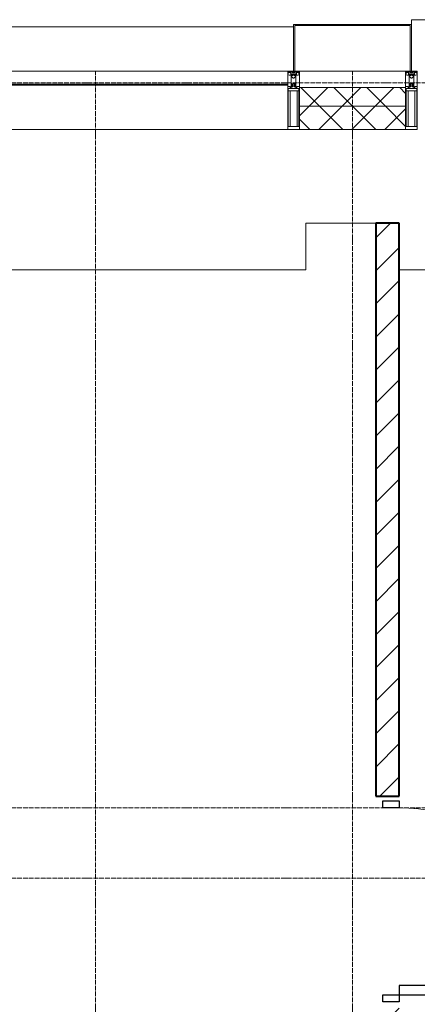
# Model space of a CAD drawing. Header units: millimetres. Extents: x 5617 to 110067, y 7718 to 195801.
# Tile 34 of 81: x 35438 to 37140, y 29160 to 33370. Entities that reach past the tile are written whole.
import ezdxf

# ---------------------------------------------------------------- set-up
doc = ezdxf.new("R2010")
doc.units = ezdxf.units.MM
doc.linetypes.add('ADSK_Линия сетки', pattern=[25, 20, -2.5, 0, -2.5])
doc.linetypes.add('Линия сетки', pattern=[25, 20, -2.5, 0, -2.5])
for name, color, linetype, lineweight in [('Двери', 7, 'Continuous', 18), ('Импосты витража', 7, 'Continuous', 18), ('Колонны', 7, 'Continuous', 18), ('Оси', 7, 'Continuous', 9), ('Панели витража', 7, 'Continuous', 18), ('Перекрытия', 7, 'Continuous', 18), ('Стены разрез', 7, 'Continuous', 40), ('Стены штриховка', 7, 'Continuous', 40), ('Элементы узлов', 7, 'Continuous', 18)]:
    doc.layers.add(name, color=color, linetype=linetype, lineweight=lineweight)
pattern_1 = [(45, (0, 0), (-70.71068, 70.71068), []), (135, (0, 0), (-70.71068, -70.71068), [])]

# ---------------------------------------------------------------- blocks, each defined once
blk = doc.blocks.new('A_DOR_Door - Вн_3_Одинарная_900x2100-3027411-МКСС_К4_L14_48_300_')
at = {"layer": 'Двери', "color": 253, "lineweight": 30, "true_color": 0xaaaaaa}
for p, q in [((-430, 20), (-400, 20)), ((-430, -50), (-430, 20)), ((-400, 20), (-400, -50)), ((400, -50), (400, 20)), ((400, 20), (430, 20)), ((430, 20), (430, -50)), ((-400, -50), (-430, -50)), ((-400, -50), (-400, -850)), ((-360, -50), (-400, -50)), ((-400, -50), (-400, -850)), ((-360, -850), (-360, -50)), ((430, -50), (400, -50)), ((-400, -850), (-360, -850))]:
    blk.add_line(p, q, dxfattribs=at)
at = {"layer": 'Двери', "color": 254, "lineweight": 9, "true_color": 0xd4d4d4}
blk.add_arc((-400, -50), 800, 270, 0, dxfattribs=at)
blk = doc.blocks.new('135_SLK_K4_AR_rvt-1-МКСС_К4_L14_48_300_')
at = {"layer": 'Стены разрез', "lineweight": 9, "true_color": 0xaaaaaa}
h = blk.add_hatch(dxfattribs=at)
h.set_pattern_fill('FP_3', color=253, style=0, pattern_type=2)
h.set_pattern_definition([(45, (0, 0), (-70.71068, 70.71068), [])])
h.paths.add_polyline_path([(104550, 28300), (104550, 29150), (104450, 29150), (104450, 28300), (104513.6, 28300)])
h.paths.add_polyline_path([(104450, 30050), (104550, 30050), (104550, 32500), (104450, 32500)])
at = {"layer": 'Перекрытия', "color": 253, "true_color": 0xaaaaaa}
for p, q in [((104450, 32500), (104150, 32500)), ((104150, 32500), (104150, 32300)), ((104150, 32300), (100950, 32300)), ((107750, 32300), (104550, 32300))]:
    blk.add_line(p, q, dxfattribs=at)
at = {"layer": 'Стены разрез', "color": 253, "true_color": 0xaaaaaa}
for p, q in [((104550, 32500), (104450, 32500)), ((104450, 32500), (104450, 30050)), ((104550, 30050), (104550, 32500)), ((104450, 30050), (104550, 30050))]:
    blk.add_line(p, q, dxfattribs=at)
at = {"layer": 'Двери', "color": 253, "lineweight": 18, "true_color": 0xaaaaaa, "rotation": 90}
blk.add_blockref('A_DOR_Door - Вн_3_Одинарная_900x2100-3027411-МКСС_К4_L14_48_300_', (104500, 29600), dxfattribs=at)
blk = doc.blocks.new('System Panel - A_PAN_Glass-7516243-МКСС_К4_L14_48_300_')
at = {"layer": 'Панели витража', "color": 253, "lineweight": 5, "true_color": 0xaaaaaa}
for p, q in [((656.25, 0), (-656.25, 0)), ((-656.25, 0), (-656.25, -55)), ((656.25, -55), (656.25, 0)), ((-656.25, -55), (656.25, -55))]:
    blk.add_line(p, q, dxfattribs=at)
blk = doc.blocks.new('Rectangular Mullion - 50Wx250H-2623690-МКСС_К4_L14_48_300_')
at = {"layer": 'Элементы узлов', "color": 253, "lineweight": 5, "true_color": 0xaaaaaa}
for p, q in [((-25, 65.2), (-25, 250)), ((-25, 250), (0, 250)), ((-23, 237.3), (0, 237.3)), ((-23, 237.3), (-23, 73.6)), ((-14.9, 84), (-14.9, 237.3)), ((25, 250), (0, 250)), ((23, 237.3), (0, 237.3)), ((14.9, 84), (14.9, 237.3)), ((23, 237.3), (23, 73.6)), ((25, 65.2), (25, 250)), ((-14, 65.2), (-25, 65.2)), ((0, 84), (-23, 84)), ((-0.5, 73.6), (-23, 73.6)), ((-14, 71.3), (-14, 65.2)), ((-10, 71.3), (-14, 71.3)), ((-10, 53), (-10, 71.3)), ((-8.7, 53), (-10, 53)), ((-10, 53), (-10, 17)), ((-8.7, 53), (-7, 54.7)), ((-7, 65.2), (-5.9, 67.3)), ((-7, 65.2), (-7, 54.7)), ((-4.1, 67.3), (-5.9, 67.3)), ((-4.1, 67.3), (-2.9, 65.1)), ((-2.9, 65.1), (-2.9, 54.6)), ((-1.3, 53), (-2.9, 54.6)), ((0, 53), (-1.3, 53)), ((0, 84), (23, 84)), ((0, 53), (1.3, 53)), ((0.5, 73.6), (23, 73.6)), ((1.3, 53), (2.9, 54.6)), ((4.1, 67.3), (2.9, 65.1)), ((2.9, 65.1), (2.9, 54.6)), ((4.1, 67.3), (5.9, 67.3)), ((7, 65.2), (5.9, 67.3)), ((7, 65.2), (7, 54.7)), ((8.7, 53), (7, 54.7)), ((8.7, 53), (10, 53)), ((10, 71.3), (14, 71.3)), ((10, 53), (10, 71.3)), ((10, 53), (10, 17)), ((14, 71.3), (14, 65.2)), ((14, 65.2), (25, 65.2)), ((-23.8, 14.6), (-25, 14.2)), ((-25, 0), (-25, 14.2)), ((-22.3, 17), (-23.8, 17)), ((-23.8, 17), (-23.8, 14.6)), ((-22.5, 10.6), (-23.8, 14.6)), ((-22.5, 10.6), (-23.7, 9.9)), ((-23.7, 1.3), (-23.7, 9.9)), ((-23.7, 1.3), (-11.8, 1.3)), ((-23.2, 10.2), (-22.5, 8)), ((-22.5, 8), (-22.5, 4.5)), ((-21.3, 4.5), (-22.5, 4.5)), ((-22.3, 17), (-22.3, 16)), ((-22.3, 16), (-21.3, 16)), ((-19, 17.6), (-21.3, 16)), ((-21.3, 4.5), (-21.3, 6.5)), ((-21.3, 6.5), (-14.2, 6.5)), ((-18.4, 16.6), (-19, 17.6)), ((-7.4, 16.6), (-18.4, 16.6)), ((-14.2, 6.5), (-14.2, 4.5)), ((-13.2, 4.5), (-14.2, 4.5)), ((-13.2, 4.5), (-12.2, 7.2)), ((-12.7, 7.6), (-11.3, 11.4)), ((-12.7, 7.6), (-11.8, 6.9)), ((-12.2, 9), (-12.2, 14.8)), ((-12.2, 14.8), (0, 14.8)), ((-11.8, 1.3), (-11.8, 6.9)), ((-10.5, 11.2), (-11.3, 11.4)), ((-10.5, 1.5), (-10.5, 11.2)), ((-4.8, 1.5), (-10.5, 1.5)), ((-10, 17), (-7.5, 17)), ((-8.5, 23), (-1.5, 30)), ((-8.5, 18.5), (-8.5, 23)), ((-7.5, 18.5), (-8.5, 18.5)), ((-7.5, 17), (-7.5, 18.5)), ((-7.4, 18), (-7.4, 16.6)), ((-2.6, 18), (-7.4, 18)), ((0, 8), (-4.8, 8)), ((-4.8, 1.5), (-4.8, 8)), ((-2.6, 18), (-2.6, 16.8)), ((-2.6, 16.8), (0, 16.8)), ((-1.5, 30), (0, 30)), ((1.5, 30), (0, 30)), ((2.6, 16.8), (0, 16.8)), ((0, 14.8), (0, 16.8)), ((0, 14.8), (0, 16.8)), ((12.2, 14.8), (0, 14.8)), ((0, 0), (0, 8)), ((0, 8), (4.8, 8)), ((0, 0), (0, 8)), ((8.5, 23), (1.5, 30)), ((2.6, 18), (2.6, 16.8)), ((2.6, 18), (7.4, 18)), ((4.8, 1.5), (4.8, 8)), ((4.8, 1.5), (10.5, 1.5)), ((7.4, 18), (7.4, 16.6)), ((7.4, 16.6), (18.4, 16.6)), ((7.5, 18.5), (8.5, 18.5)), ((7.5, 17), (7.5, 18.5)), ((10, 17), (7.5, 17)), ((8.5, 18.5), (8.5, 23)), ((10.5, 11.2), (11.3, 11.4)), ((10.5, 1.5), (10.5, 11.2)), ((12.7, 7.6), (11.3, 11.4)), ((12.7, 7.6), (11.8, 6.9)), ((11.8, 1.3), (11.8, 6.9)), ((23.7, 1.3), (11.8, 1.3)), ((12.2, 9), (12.2, 14.8)), ((13.2, 4.5), (12.2, 7.2)), ((13.2, 4.5), (14.2, 4.5)), ((21.3, 6.5), (14.2, 6.5)), ((14.2, 6.5), (14.2, 4.5)), ((18.4, 16.6), (19, 17.6)), ((19, 17.6), (21.3, 16)), ((22.3, 16), (21.3, 16)), ((21.3, 4.5), (21.3, 6.5)), ((21.3, 4.5), (22.5, 4.5)), ((22.3, 17), (22.3, 16)), ((22.3, 17), (23.8, 17)), ((22.5, 10.6), (23.8, 14.6)), ((22.5, 10.6), (23.7, 9.9)), ((23.2, 10.2), (22.5, 8)), ((22.5, 8), (22.5, 4.5)), ((23.7, 1.3), (23.7, 9.9)), ((23.8, 17), (23.8, 14.6)), ((23.8, 14.6), (25, 14.2)), ((25, 0), (25, 14.2)), ((-25, 0), (0, 0)), ((25, 0), (0, 0))]:
    blk.add_line(p, q, dxfattribs=at)
for centre, start, end in [((-0.5, 73.1), 360, 90), ((0.5, 73.1), 90, 180)]:
    blk.add_arc(centre, 0.5, start, end, dxfattribs=at)
blk = doc.blocks.new('Rectangular Mullion - R_StandardFrame_50Wx250H-V91-МКСС_К4_L14_48_300_')
at = {"layer": 'Импосты витража', "color": 253, "lineweight": 5, "true_color": 0xaaaaaa}
for p, q in [((-25, 0), (-25, 250)), ((-25, 250), (25, 250)), ((25, 250), (25, 0)), ((0, 0), (-25, 0)), ((25, 0), (5, 0))]:
    blk.add_line(p, q, dxfattribs=at)
blk = doc.blocks.new('Rectangular Mullion - R_StandardFrame_50Wx250H-V92-МКСС_К4_L14_48_300_')
at = {"layer": 'Импосты витража', "color": 253, "lineweight": 5, "true_color": 0xaaaaaa}
for p, q in [((-25, 0), (-25, 250)), ((-25, 250), (25, 250)), ((25, 250), (25, 0)), ((-5, 0), (-25, 0)), ((25, 0), (0, 0))]:
    blk.add_line(p, q, dxfattribs=at)
blk = doc.blocks.new('Rectangular Mullion - R_InvisibleFrame_50Wx250H-5935623-МКСС_К4_L14_48_300_')
at = {"layer": 'Импосты витража', "color": 253, "lineweight": 5, "true_color": 0xaaaaaa}
for p, q in [((99160, 33090), (100472.5, 33090)), ((99160, 32900), (100472.5, 32900))]:
    blk.add_line(p, q, dxfattribs=at)
blk = doc.blocks.new('Rectangular Mullion - R_StandardFrame_50Wx250H-5836686-МКСС_К4_L14_48_300_')
at = {"layer": 'Импосты витража', "color": 253, "lineweight": 5, "true_color": 0xaaaaaa}
blk.add_line((100522.5, 33150), (100977.5, 33150), dxfattribs=at)
blk = doc.blocks.new('A_SLK_PAN_Type1 - Прямой тип панели-6538239-МКСС_К4_L14_48_300_')
at = {"layer": 'Колонны', "lineweight": 5}
for p, q in [((-247.5, 0), (-252.5, 0)), ((-252.5, 0), (-252.5, -200)), ((-247.5, -195), (-247.5, 0)), ((247.5, 0), (247.5, -195)), ((252.5, 0), (247.5, 0)), ((252.5, -200), (252.5, 0)), ((-252.5, -200), (252.5, -200)), ((247.5, -195), (-247.5, -195))]:
    blk.add_line(p, q, dxfattribs=at)
blk = doc.blocks.new('A_OGR_PAN_Отлив - A_OGR_PAN_Отлив-6266249-МКСС_К4_L14_48_300_')
at = {"layer": 'Колонны', "color": 253, "lineweight": 5, "true_color": 0xaaaaaa}
for p in [(681.25, 220), (-681.25, 200)]:
    blk.add_line(p, (-681.25, 220), dxfattribs=at)
blk = doc.blocks.new('A_OGR_PAN_Отлив - A_OGR_PAN_Отлив-6265439-МКСС_К4_L14_48_300_')
at = {"layer": 'Колонны', "color": 253, "lineweight": 5, "true_color": 0xaaaaaa}
for p in [(681.25, 190), (-681.25, 160)]:
    blk.add_line(p, (-681.25, 190), dxfattribs=at)
blk = doc.blocks.new('135_SLK_K4_AR_FCD_rvt-1-МКСС_К4_L14_48_300_')
at = {"layer": 'Стены разрез', "lineweight": 5, "true_color": 0xaaaaaa}
h = blk.add_hatch(dxfattribs=at)
h.set_pattern_fill('FP_4', color=253, style=0, pattern_type=2)
h.set_pattern_definition(pattern_1)
h.paths.add_polyline_path([(104577.5, 33000), (104577.5, 33080), (104122.5, 33080), (104122.5, 33000)])
h = blk.add_hatch(dxfattribs=at)
h.set_pattern_fill('FP_4', color=253, style=0, pattern_type=2)
h.set_pattern_definition(pattern_1)
h.paths.add_polyline_path([(104577.5, 32900), (104577.5, 33000), (104122.5, 33000), (104122.5, 32900)])
at = {"layer": 'Стены разрез', "color": 253, "lineweight": 9, "true_color": 0xaaaaaa}
for p, q in [((104577.5, 33080), (104122.5, 33080)), ((104122.5, 33080), (104122.5, 32900)), ((104577.5, 32900), (104577.5, 33080)), ((104122.5, 32900), (104577.5, 32900))]:
    blk.add_line(p, q, dxfattribs=at)
at = {"layer": 'Стены штриховка', "color": 253, "lineweight": 9, "true_color": 0xaaaaaa}
blk.add_line((104577.5, 33000), (104122.5, 33000), dxfattribs=at)
at = {"layer": 'Импосты витража', "color": 253, "lineweight": 5, "true_color": 0xaaaaaa, "extrusion": (0, 0, -1), "rotation": 180}
for name, p in [('Rectangular Mullion - 50Wx250H-2623690-МКСС_К4_L14_48_300_', (-104097.5, 33150)), ('Rectangular Mullion - R_StandardFrame_50Wx250H-V91-МКСС_К4_L14_48_300_', (-104097.5, 33150)), ('Rectangular Mullion - 50Wx250H-2623690-МКСС_К4_L14_48_300_', (-104602.5, 33150)), ('Rectangular Mullion - R_StandardFrame_50Wx250H-V92-МКСС_К4_L14_48_300_', (-104602.5, 33150))]:
    blk.add_blockref(name, p, dxfattribs=at)
at = {"layer": 'Импосты витража', "color": 253, "lineweight": 5, "true_color": 0xaaaaaa}
for name in ['Rectangular Mullion - R_StandardFrame_50Wx250H-5836686-МКСС_К4_L14_48_300_', 'Rectangular Mullion - R_InvisibleFrame_50Wx250H-5935623-МКСС_К4_L14_48_300_']:
    blk.add_blockref(name, (3600, 0), dxfattribs=at)
at = {"layer": 'Колонны', "color": 253, "lineweight": 5, "true_color": 0xaaaaaa, "rotation": 180}
blk.add_blockref('A_SLK_PAN_Type1 - Прямой тип панели-6538239-МКСС_К4_L14_48_300_', (104350, 33150), dxfattribs=at)
at = {"layer": 'Колонны', "color": 253, "lineweight": 5, "true_color": 0xaaaaaa}
for name, p in [('A_OGR_PAN_Отлив - A_OGR_PAN_Отлив-6266249-МКСС_К4_L14_48_300_', (105283.8, 33150)), ('A_OGR_PAN_Отлив - A_OGR_PAN_Отлив-6265439-МКСС_К4_L14_48_300_', (103416.3, 33150))]:
    blk.add_blockref(name, p, dxfattribs=at)
at = {"layer": 'Панели витража', "color": 253, "lineweight": 5, "true_color": 0xaaaaaa}
blk.add_blockref('System Panel - A_PAN_Glass-7516243-МКСС_К4_L14_48_300_', (103416.3, 33150), dxfattribs=at)

msp = doc.modelspace()

# ---------------------------------------------------------------- linework, layer by layer
at = {"layer": 'Оси', "linetype": 'Линия сетки'}
for p, q in [((35762.7, 12025.7), (35762.7, 33150)), ((36862.7, 12025.7), (36862.7, 33150))]:
    msp.add_line(p, q, dxfattribs=at)
at = {"layer": 'Оси', "linetype": 'ADSK_Линия сетки'}
for p, q in [((69432.7, 33100), (25313.5, 33100)), ((69432.7, 30000), (26583.5, 30000)), ((69432.7, 29700), (25313.5, 29700))]:
    msp.add_line(p, q, dxfattribs=at)

# ---------------------------------------------------------------- block references
at = {"lineweight": 5}
for name in ['135_SLK_K4_AR_FCD_rvt-1-МКСС_К4_L14_48_300_', '135_SLK_K4_AR_rvt-1-МКСС_К4_L14_48_300_']:
    msp.add_blockref(name, (-67487.3, 0), dxfattribs=at)

doc.saveas('drawing.dxf')
